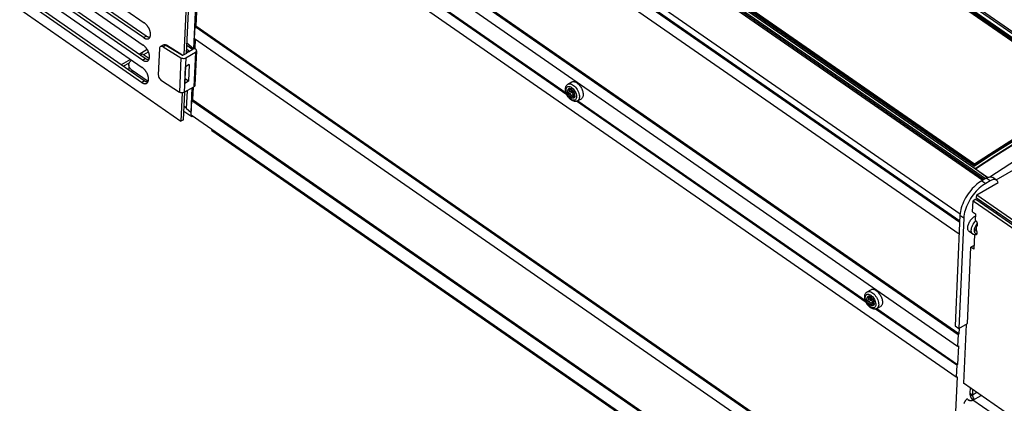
# Model space of a CAD drawing. Extents: x 0 to 594, y 0 to 420.
# Tile 33 of 58: x 489 to 530, y 106 to 122. Entities that reach past the tile are written whole.
import ezdxf

# ---------------------------------------------------------------- set-up
doc = ezdxf.new("R2010")
doc.units = 0
doc.header["$LTSCALE"] = 32.67
doc.layers.get('0').update_dxf_attribs({"linetype": 'CONTINUOUS'})
for name, color, linetype in [('DATUM_AXIS', 7, 'CONTINUOUS'), ('DRAFTS', 7, 'CONTINUOUS'), ('ROUNDS', 7, 'CONTINUOUS')]:
    doc.layers.add(name, color=color, linetype=linetype)

msp = doc.modelspace()

# ---------------------------------------------------------------- linework, layer by layer
at = {"color": 9, "linetype": 'CONTINUOUS'}
for p, q in [((503.253, 140.2), (534.347, 118.637)), ((497.715, 137.028), (528.839, 115.446)), ((496.806, 135.599), (527.893, 114.042)), ((494.017, 121.351), (494.125, 121.414)), ((494.938, 121.03), (494.829, 120.967)), ((494.874, 121.05), (494.838, 121.043)), ((494.885, 121.05), (494.874, 121.05)), ((494.938, 121.03), (494.927, 121.036)), ((495.632, 120.608), (494.938, 121.03)), ((495.815, 121.04), (496.066, 120.859)), ((495.565, 120.519), (495.502, 119.093)), ((495.772, 120.516), (495.708, 119.086)), ((495.808, 120.872), (495.932, 120.782)), ((496.167, 120.745), (496.103, 119.315)), ((493.975, 120.425), (494.084, 120.488)), ((493.934, 119.499), (494.042, 119.561)), ((511.711, 119.193), (511.667, 119.168)), ((511.789, 119.079), (511.688, 119.021)), ((511.847, 118.999), (511.747, 118.94)), ((511.768, 119.204), (511.758, 119.198)), ((511.892, 118.918), (511.861, 118.901)), ((528.798, 115.422), (528.957, 115.312)), ((527.889, 113.993), (528.047, 113.883)), ((524.125, 110.585), (524.082, 110.559)), ((524.203, 110.47), (524.103, 110.412)), ((524.262, 110.39), (524.161, 110.331)), ((524.183, 110.595), (524.173, 110.59)), ((524.307, 110.31), (524.276, 110.292))]:
    msp.add_line(p, q, dxfattribs=at)
at = {"color": 7, "linetype": 'CONTINUOUS'}
for p, q in [((528.875, 115.466), (497.751, 137.049)), ((496.756, 135.282), (527.876, 113.702)), ((496.793, 135.314), (527.878, 113.758)), ((496.735, 134.795), (527.854, 113.215)), ((512.037, 133.752), (533.55, 118.834)), ((512.187, 133.914), (534.276, 118.596)), ((496.552, 130.729), (527.809, 109.053)), ((496.589, 130.761), (527.846, 109.085)), ((506.859, 130.826), (528.948, 115.508)), ((507.062, 130.879), (528.491, 116.019)), ((496.53, 130.241), (527.787, 108.566)), ((496.575, 128.889), (527.73, 107.285)), ((496.019, 127.939), (495.691, 120.633)), ((495.8, 120.696), (496.126, 127.973)), ((496.42, 128.143), (496.094, 120.884)), ((511.583, 118.984), (499.538, 127.338)), ((499.609, 127.345), (511.55, 119.065)), ((489.768, 124.933), (494.044, 121.968)), ((494.017, 121.351), (489.741, 124.316)), ((494.125, 121.414), (489.849, 124.379)), ((489.727, 124.007), (494.003, 121.042)), ((493.975, 120.425), (489.699, 123.39)), ((494.084, 120.488), (489.808, 123.453)), ((489.685, 123.081), (493.961, 120.116)), ((488.878, 122.527), (495.568, 117.888)), ((493.934, 119.499), (489.658, 122.464)), ((494.042, 119.561), (489.766, 122.527)), ((496.189, 121.839), (527.342, 100.236)), ((494.799, 121.028), (494.719, 120.981)), ((494.829, 120.967), (495.565, 120.519)), ((494.963, 121.034), (494.954, 121.039)), ((495.648, 120.617), (494.963, 121.034)), ((496.094, 120.884), (495.819, 121.121)), ((494.173, 120.854), (493.836, 120.659)), ((494.023, 120.655), (494.217, 120.767)), ((494.679, 120.902), (494.63, 119.813)), ((495.684, 120.638), (495.632, 120.608)), ((495.684, 120.638), (495.691, 120.633)), ((495.8, 120.696), (495.691, 120.633)), ((495.772, 120.516), (496.167, 120.745)), ((496.066, 120.859), (495.8, 120.705)), ((495.804, 120.796), (495.873, 120.747)), ((496.094, 120.884), (496.132, 120.906)), ((496.175, 120.875), (496.132, 120.906)), ((496.213, 120.809), (496.149, 119.381)), ((493.478, 120.451), (493.086, 120.225)), ((493.175, 120.163), (493.431, 120.312)), ((495.726, 119.456), (495.757, 120.148)), ((495.742, 119.64), (495.765, 120.153)), ((495.911, 120.237), (495.757, 120.148)), ((495.911, 120.237), (495.88, 119.546)), ((494.766, 119.569), (495.502, 119.093)), ((495.708, 119.086), (496.103, 119.315)), ((495.88, 119.546), (495.726, 119.456)), ((495.742, 119.64), (495.734, 119.635)), ((495.88, 119.546), (495.742, 119.64)), ((511.625, 119.424), (511.78, 119.514)), ((495.621, 119.064), (495.568, 117.888)), ((495.677, 117.951), (495.728, 119.098)), ((496.022, 119.268), (495.976, 118.243)), ((511.669, 119.093), (511.661, 119.089)), ((511.768, 119.15), (511.669, 119.093)), ((511.776, 119.2), (511.753, 119.186)), ((511.767, 119.114), (511.758, 119.143)), ((511.78, 119.084), (511.767, 119.114)), ((511.885, 118.962), (511.816, 118.922)), ((511.875, 118.956), (511.873, 118.957)), ((511.899, 119.036), (511.885, 119.071)), ((511.892, 119.011), (511.894, 119.011)), ((511.895, 119.012), (511.894, 119.011)), ((511.909, 119.001), (511.899, 119.036)), ((511.915, 118.968), (511.909, 119.001)), ((511.916, 118.937), (511.915, 118.968)), ((496.052, 118.783), (527.205, 97.18)), ((523.998, 110.376), (511.976, 118.712)), ((512.026, 118.732), (512.181, 118.822)), ((512.028, 118.733), (523.964, 110.456)), ((495.693, 118.308), (496.021, 118.081)), ((495.976, 118.243), (495.993, 118.253)), ((496.021, 118.081), (496.023, 118.132)), ((496.021, 118.081), (496.062, 118.105)), ((495.677, 117.951), (495.568, 117.888)), ((496.848, 117.507), (496.851, 117.558)), ((496.848, 117.507), (528.574, 95.507)), ((527.889, 113.993), (527.683, 109.401)), ((528.047, 113.883), (527.841, 109.291)), ((528.418, 113.21), (528.27, 113.313)), ((528.571, 113.485), (528.572, 113.491)), ((528.571, 113.48), (528.571, 113.485)), ((528.573, 113.479), (528.571, 113.48)), ((528.574, 113.478), (528.573, 113.479)), ((524.039, 110.815), (524.195, 110.905)), ((524.084, 110.484), (524.075, 110.48)), ((524.183, 110.542), (524.083, 110.484)), ((524.191, 110.591), (524.167, 110.578)), ((524.182, 110.505), (524.173, 110.534)), ((524.194, 110.475), (524.182, 110.505)), ((524.3, 110.353), (524.231, 110.313)), ((524.289, 110.347), (524.287, 110.348)), ((524.314, 110.427), (524.3, 110.462)), ((524.306, 110.402), (524.308, 110.402)), ((524.309, 110.403), (524.308, 110.402)), ((524.324, 110.393), (524.314, 110.427)), ((524.329, 110.359), (524.324, 110.393)), ((524.33, 110.328), (524.329, 110.359)), ((527.752, 107.772), (524.39, 110.103)), ((524.44, 110.123), (524.596, 110.213)), ((524.443, 110.124), (527.788, 107.804)), ((527.683, 109.401), (527.841, 109.291)), ((527.846, 109.085), (527.809, 109.053)), ((527.855, 109.299), (527.846, 109.085)), ((527.809, 109.053), (527.787, 108.566)), ((527.787, 108.566), (527.823, 108.576)), ((527.823, 108.576), (527.788, 107.804)), ((527.752, 107.772), (527.73, 107.285)), ((527.788, 107.804), (527.752, 107.772)), ((527.766, 107.295), (527.494, 101.229)), ((527.73, 107.285), (527.766, 107.295))]:
    msp.add_line(p, q, dxfattribs=at)
for points in [[(494.231, 121.313), (494.233, 121.314), (494.24, 121.319), (494.246, 121.324), (494.253, 121.329), (494.259, 121.335), (494.264, 121.342), (494.27, 121.349), (494.275, 121.356), (494.28, 121.364), (494.284, 121.372), (494.288, 121.38), (494.292, 121.389), (494.295, 121.399), (494.298, 121.408), (494.3, 121.419), (494.302, 121.429), (494.304, 121.44), (494.305, 121.451), (494.306, 121.462), (494.307, 121.474), (494.307, 121.486), (494.307, 121.498), (494.306, 121.511), (494.305, 121.523), (494.303, 121.536), (494.302, 121.549), (494.299, 121.562), (494.297, 121.576), (494.294, 121.589), (494.29, 121.603), (494.287, 121.616), (494.282, 121.63), (494.278, 121.644), (494.273, 121.657), (494.268, 121.671), (494.262, 121.685), (494.257, 121.698), (494.25, 121.712), (494.244, 121.726), (494.237, 121.739), (494.23, 121.752), (494.223, 121.766), (494.215, 121.779), (494.207, 121.792), (494.199, 121.804), (494.191, 121.817), (494.182, 121.829), (494.173, 121.841), (494.164, 121.853), (494.155, 121.864), (494.145, 121.876), (494.136, 121.887), (494.126, 121.897), (494.116, 121.907), (494.106, 121.917), (494.096, 121.927), (494.086, 121.936), (494.076, 121.945), (494.065, 121.953), (494.055, 121.961), (494.044, 121.968)], [(494.017, 121.351), (494.027, 121.344), (494.038, 121.337), (494.048, 121.331), (494.059, 121.325), (494.069, 121.32), (494.079, 121.316), (494.089, 121.311), (494.1, 121.308), (494.11, 121.305), (494.12, 121.302), (494.13, 121.3), (494.139, 121.298), (494.149, 121.297), (494.158, 121.296), (494.167, 121.296), (494.176, 121.297), (494.185, 121.298), (494.194, 121.299), (494.202, 121.301), (494.21, 121.304), (494.218, 121.307), (494.225, 121.31), (494.231, 121.313)], [(494.277, 121.359), (494.276, 121.359), (494.267, 121.359), (494.257, 121.36), (494.248, 121.361), (494.238, 121.363), (494.228, 121.365), (494.218, 121.367), (494.208, 121.371), (494.198, 121.374), (494.188, 121.379), (494.177, 121.383), (494.167, 121.388), (494.157, 121.394), (494.146, 121.4), (494.136, 121.407), (494.125, 121.414)], [(494.19, 120.387), (494.191, 120.388), (494.198, 120.393), (494.205, 120.398), (494.211, 120.403), (494.217, 120.409), (494.223, 120.416), (494.228, 120.422), (494.233, 120.43), (494.238, 120.438), (494.242, 120.446), (494.246, 120.454), (494.25, 120.463), (494.253, 120.473), (494.256, 120.482), (494.259, 120.493), (494.261, 120.503), (494.262, 120.514), (494.264, 120.525), (494.265, 120.536), (494.265, 120.548), (494.265, 120.56), (494.265, 120.572), (494.264, 120.585), (494.263, 120.597), (494.262, 120.61), (494.26, 120.623), (494.258, 120.636), (494.255, 120.65), (494.252, 120.663), (494.249, 120.676), (494.245, 120.69), (494.241, 120.704), (494.236, 120.717), (494.232, 120.731), (494.226, 120.745), (494.221, 120.759), (494.215, 120.772), (494.209, 120.786), (494.202, 120.8), (494.196, 120.813), (494.189, 120.826), (494.181, 120.84), (494.174, 120.853), (494.166, 120.866), (494.157, 120.878), (494.149, 120.891), (494.14, 120.903), (494.132, 120.915), (494.123, 120.927), (494.113, 120.938), (494.104, 120.95), (494.094, 120.96), (494.085, 120.971), (494.075, 120.981), (494.065, 120.991), (494.055, 121.001), (494.044, 121.01), (494.034, 121.018), (494.024, 121.027), (494.013, 121.035), (494.003, 121.042)], [(494.719, 120.981), (494.714, 120.978), (494.696, 120.96), (494.684, 120.934), (494.679, 120.902)], [(494.829, 120.967), (494.797, 120.983), (494.766, 120.99), (494.738, 120.988), (494.719, 120.981)], [(494.88, 121.054), (494.86, 121.05), (494.834, 121.043), (494.811, 121.034), (494.799, 121.027)], [(494.902, 121.055), (494.888, 121.055), (494.88, 121.054)], [(494.929, 121.05), (494.927, 121.051), (494.915, 121.054), (494.902, 121.055)], [(494.954, 121.039), (494.938, 121.046), (494.929, 121.05)], [(495.565, 120.519), (495.596, 120.505), (495.631, 120.495), (495.669, 120.492), (495.706, 120.494), (495.741, 120.502), (495.772, 120.516)], [(496.167, 120.745), (496.191, 120.763), (496.207, 120.784), (496.213, 120.809)], [(496.213, 120.809), (496.21, 120.832), (496.197, 120.855), (496.175, 120.875)], [(494.148, 119.461), (494.15, 119.462), (494.157, 119.467), (494.163, 119.472), (494.17, 119.477), (494.176, 119.483), (494.181, 119.489), (494.187, 119.496), (494.192, 119.504), (494.197, 119.511), (494.201, 119.52), (494.205, 119.528), (494.209, 119.537), (494.212, 119.547), (494.215, 119.556), (494.217, 119.566), (494.219, 119.577), (494.221, 119.588), (494.222, 119.599), (494.223, 119.61), (494.224, 119.622), (494.224, 119.634), (494.224, 119.646), (494.223, 119.658), (494.222, 119.671), (494.22, 119.684), (494.218, 119.697), (494.216, 119.71), (494.214, 119.723), (494.211, 119.737), (494.207, 119.75), (494.204, 119.764), (494.199, 119.778), (494.195, 119.791), (494.19, 119.805), (494.185, 119.819), (494.179, 119.833), (494.174, 119.846), (494.167, 119.86), (494.161, 119.874), (494.154, 119.887), (494.147, 119.9), (494.14, 119.914), (494.132, 119.927), (494.124, 119.939), (494.116, 119.952), (494.108, 119.965), (494.099, 119.977), (494.09, 119.989), (494.081, 120.001), (494.072, 120.012), (494.062, 120.023), (494.053, 120.034), (494.043, 120.045), (494.033, 120.055), (494.023, 120.065), (494.013, 120.075), (494.003, 120.084), (493.993, 120.092), (493.982, 120.101), (493.972, 120.109), (493.961, 120.116)], [(493.975, 120.425), (493.986, 120.418), (493.996, 120.411), (494.007, 120.405), (494.017, 120.399), (494.027, 120.394), (494.038, 120.39), (494.048, 120.385), (494.058, 120.382), (494.068, 120.379), (494.078, 120.376), (494.088, 120.374), (494.098, 120.372), (494.107, 120.371), (494.117, 120.37), (494.126, 120.37), (494.135, 120.371), (494.144, 120.372), (494.152, 120.373), (494.16, 120.375), (494.168, 120.378), (494.176, 120.381), (494.184, 120.384), (494.19, 120.387)], [(494.235, 120.433), (494.234, 120.433), (494.225, 120.433), (494.216, 120.434), (494.206, 120.435), (494.196, 120.437), (494.187, 120.439), (494.177, 120.441), (494.167, 120.445), (494.156, 120.448), (494.146, 120.452), (494.136, 120.457), (494.125, 120.462), (494.115, 120.468), (494.105, 120.474), (494.094, 120.481), (494.084, 120.488)], [(494.63, 119.813), (494.632, 119.776), (494.641, 119.737), (494.657, 119.698), (494.678, 119.659), (494.705, 119.624), (494.735, 119.593), (494.766, 119.569)], [(493.934, 119.499), (493.944, 119.492), (493.955, 119.485), (493.965, 119.479), (493.975, 119.473), (493.986, 119.468), (493.996, 119.463), (494.006, 119.459), (494.017, 119.456), (494.027, 119.452), (494.037, 119.45), (494.046, 119.448), (494.056, 119.446), (494.066, 119.445), (494.075, 119.444), (494.084, 119.444), (494.093, 119.445), (494.102, 119.446), (494.111, 119.447), (494.119, 119.449), (494.127, 119.452), (494.135, 119.455), (494.142, 119.458), (494.148, 119.461)], [(494.194, 119.507), (494.193, 119.507), (494.184, 119.507), (494.174, 119.508), (494.165, 119.509), (494.155, 119.51), (494.145, 119.513), (494.135, 119.515), (494.125, 119.518), (494.115, 119.522), (494.105, 119.526), (494.094, 119.531), (494.084, 119.536), (494.074, 119.542), (494.063, 119.548), (494.053, 119.554), (494.042, 119.561)], [(496.149, 119.381), (496.142, 119.355), (496.127, 119.333), (496.103, 119.315)], [(511.523, 119.232), (511.526, 119.266), (511.533, 119.297), (511.542, 119.326), (511.555, 119.352), (511.569, 119.374), (511.586, 119.394), (511.604, 119.41), (511.625, 119.424)], [(511.78, 119.514), (511.801, 119.524), (511.823, 119.529), (511.847, 119.531), (511.872, 119.529), (511.898, 119.524), (511.925, 119.515), (511.953, 119.502), (511.981, 119.486), (512.009, 119.467), (512.036, 119.444), (512.063, 119.419), (512.09, 119.391), (512.115, 119.361), (512.139, 119.329), (512.161, 119.295), (512.181, 119.26), (512.199, 119.224), (512.215, 119.187), (512.229, 119.151), (512.24, 119.114), (512.248, 119.078), (512.254, 119.043), (512.257, 119.009), (512.257, 118.977)], [(495.708, 119.086), (495.677, 119.073), (495.642, 119.065), (495.605, 119.063), (495.567, 119.068), (495.532, 119.078), (495.502, 119.093)], [(495.799, 119.139), (495.808, 119.117), (495.82, 119.094), (495.83, 119.08)], [(512.026, 118.732), (512.003, 118.721), (511.978, 118.713), (511.951, 118.708), (511.923, 118.707), (511.893, 118.71), (511.862, 118.717), (511.83, 118.729), (511.798, 118.745), (511.766, 118.765), (511.736, 118.788), (511.707, 118.814), (511.68, 118.842), (511.654, 118.873), (511.63, 118.905), (511.608, 118.939), (511.588, 118.974), (511.571, 119.01), (511.556, 119.047), (511.543, 119.085), (511.534, 119.122), (511.527, 119.16), (511.523, 119.196), (511.523, 119.232)], [(511.771, 119.212), (511.745, 119.228), (511.719, 119.238), (511.695, 119.242), (511.672, 119.24), (511.653, 119.232), (511.636, 119.218), (511.624, 119.199), (511.616, 119.175), (511.612, 119.147)], [(511.916, 118.937), (511.914, 118.922), (511.912, 118.908), (511.908, 118.896), (511.903, 118.884), (511.897, 118.874), (511.89, 118.865), (511.882, 118.857), (511.873, 118.851), (511.863, 118.847), (511.853, 118.844), (511.841, 118.843), (511.829, 118.843), (511.817, 118.845), (511.804, 118.848), (511.79, 118.853), (511.777, 118.86), (511.763, 118.868), (511.749, 118.877), (511.736, 118.888), (511.723, 118.9), (511.71, 118.913), (511.697, 118.927), (511.685, 118.943), (511.674, 118.959), (511.663, 118.975), (511.654, 118.992), (511.645, 119.01), (511.637, 119.028), (511.63, 119.046), (511.624, 119.063), (511.619, 119.081), (511.616, 119.099), (511.613, 119.115), (511.612, 119.132), (511.612, 119.147)], [(511.661, 119.089), (511.658, 119.087), (511.654, 119.083), (511.65, 119.077), (511.648, 119.071)], [(511.688, 119.021), (511.678, 119.023), (511.668, 119.029), (511.66, 119.036), (511.654, 119.044), (511.65, 119.053), (511.648, 119.062), (511.648, 119.071)], [(511.654, 119.193), (511.654, 119.199), (511.657, 119.205), (511.66, 119.207)], [(511.667, 119.168), (511.661, 119.176), (511.656, 119.185), (511.654, 119.193)], [(511.66, 119.207), (511.662, 119.208), (511.669, 119.21), (511.677, 119.209), (511.686, 119.206), (511.696, 119.201)], [(511.667, 119.168), (511.675, 119.159), (511.681, 119.15), (511.685, 119.141), (511.687, 119.132), (511.688, 119.123)], [(511.669, 119.093), (511.674, 119.097), (511.681, 119.104), (511.686, 119.113), (511.688, 119.123)], [(511.688, 119.021), (511.698, 119.019), (511.707, 119.015), (511.716, 119.01), (511.725, 119.003), (511.732, 118.994), (511.739, 118.983), (511.744, 118.97), (511.747, 118.956)], [(511.753, 119.186), (511.752, 119.186), (511.747, 119.185), (511.741, 119.184), (511.733, 119.185), (511.725, 119.187), (511.716, 119.191), (511.706, 119.195), (511.696, 119.201)], [(511.789, 118.892), (511.787, 118.891), (511.78, 118.89), (511.772, 118.891), (511.764, 118.894), (511.758, 118.901), (511.752, 118.909), (511.748, 118.919), (511.746, 118.929), (511.747, 118.956)], [(511.758, 119.198), (511.758, 119.193), (511.756, 119.189), (511.753, 119.186)], [(511.755, 119.13), (511.757, 119.14), (511.76, 119.146)], [(511.755, 119.132), (511.756, 119.124), (511.758, 119.115)], [(511.758, 119.198), (511.759, 119.203), (511.76, 119.205)], [(511.789, 119.079), (511.782, 119.083), (511.775, 119.089), (511.768, 119.097), (511.762, 119.105), (511.758, 119.115)], [(511.76, 119.205), (511.761, 119.205), (511.766, 119.205), (511.772, 119.203), (511.779, 119.199), (511.786, 119.193), (511.793, 119.186), (511.8, 119.178), (511.806, 119.17), (511.811, 119.162)], [(511.768, 119.151), (511.771, 119.153), (511.777, 119.159), (511.78, 119.167), (511.781, 119.177)], [(511.823, 119.166), (511.798, 119.191), (511.771, 119.212)], [(511.781, 119.177), (511.781, 119.189), (511.779, 119.198)], [(511.847, 118.999), (511.844, 119.013), (511.838, 119.027), (511.831, 119.042), (511.821, 119.054), (511.811, 119.065), (511.8, 119.074), (511.789, 119.079)], [(511.799, 118.903), (511.794, 118.896), (511.789, 118.892)], [(511.799, 118.903), (511.805, 118.912), (511.812, 118.919), (511.816, 118.922)], [(511.87, 119.081), (511.864, 119.086), (511.858, 119.092), (511.852, 119.1), (511.846, 119.107), (511.839, 119.116), (511.833, 119.125), (511.827, 119.134), (511.821, 119.144), (511.816, 119.153), (511.811, 119.162)], [(511.816, 118.922), (511.819, 118.923), (511.826, 118.925), (511.834, 118.925), (511.841, 118.923), (511.848, 118.918), (511.855, 118.91), (511.866, 118.893)], [(511.885, 119.071), (511.867, 119.105), (511.846, 119.137), (511.823, 119.166)], [(511.873, 118.957), (511.866, 118.963), (511.859, 118.971), (511.854, 118.98), (511.85, 118.989), (511.847, 118.999)], [(511.882, 118.96), (511.867, 118.97), (511.851, 118.985)], [(511.883, 118.886), (511.882, 118.885), (511.877, 118.885), (511.871, 118.888), (511.866, 118.893)], [(511.87, 119.081), (511.875, 119.075), (511.88, 119.068), (511.885, 119.059), (511.889, 119.05), (511.893, 119.04), (511.896, 119.032), (511.897, 119.024)], [(511.892, 118.902), (511.889, 118.894), (511.886, 118.889), (511.883, 118.886)], [(511.884, 118.987), (511.885, 118.995), (511.886, 119.001), (511.888, 119.006), (511.891, 119.01), (511.892, 119.011)], [(511.89, 118.933), (511.888, 118.945), (511.886, 118.957), (511.885, 118.967), (511.884, 118.977), (511.884, 118.987)], [(511.89, 118.933), (511.892, 118.922), (511.893, 118.912), (511.892, 118.902)], [(511.897, 119.024), (511.897, 119.017), (511.896, 119.013), (511.895, 119.012)], [(512.257, 118.977), (512.254, 118.946), (512.248, 118.918), (512.24, 118.893), (512.229, 118.87), (512.215, 118.851), (512.199, 118.835), (512.181, 118.822)], [(533.358, 118.84), (532.667, 118.495), (531.973, 118.13), (531.278, 117.746), (530.581, 117.342), (529.885, 116.92), (529.188, 116.478), (528.491, 116.019)], [(528.798, 115.422), (528.73, 115.379), (528.662, 115.332), (528.594, 115.279), (528.528, 115.221), (528.463, 115.159), (528.4, 115.092), (528.339, 115.022), (528.28, 114.949), (528.225, 114.873), (528.172, 114.795), (528.124, 114.715), (528.079, 114.633), (528.038, 114.551), (528.002, 114.468), (527.971, 114.385), (527.944, 114.303), (527.922, 114.223), (527.906, 114.144), (527.895, 114.067), (527.889, 113.993)], [(528.957, 115.312), (528.889, 115.269), (528.82, 115.222), (528.753, 115.169), (528.687, 115.111), (528.621, 115.049), (528.558, 114.982), (528.497, 114.912), (528.439, 114.839), (528.383, 114.763), (528.331, 114.685), (528.282, 114.605), (528.237, 114.523), (528.197, 114.441), (528.161, 114.358), (528.129, 114.275), (528.103, 114.193), (528.081, 114.113), (528.065, 114.034), (528.053, 113.957), (528.047, 113.883)], [(528.209, 113.474), (528.212, 113.506), (528.217, 113.54), (528.226, 113.574), (528.238, 113.609), (528.252, 113.645), (528.268, 113.68), (528.287, 113.716), (528.309, 113.75), (528.332, 113.783), (528.357, 113.815), (528.383, 113.845), (528.41, 113.873), (528.439, 113.898), (528.468, 113.921), (528.497, 113.941), (528.524, 113.957)], [(528.27, 113.313), (528.253, 113.328), (528.238, 113.345), (528.227, 113.366), (528.218, 113.389), (528.212, 113.415), (528.209, 113.444), (528.209, 113.474)], [(528.554, 113.179), (528.549, 113.178), (528.519, 113.177), (528.491, 113.18), (528.465, 113.187), (528.441, 113.197), (528.418, 113.21)], [(528.57, 113.4), (528.568, 113.393), (528.567, 113.385), (528.566, 113.377), (528.566, 113.369)], [(523.938, 110.623), (523.941, 110.657), (523.947, 110.689), (523.957, 110.717), (523.969, 110.743), (523.984, 110.765), (524, 110.785), (524.019, 110.801), (524.039, 110.815)], [(524.195, 110.905), (524.215, 110.915), (524.237, 110.92), (524.261, 110.922), (524.286, 110.921), (524.313, 110.915), (524.34, 110.906), (524.367, 110.893), (524.395, 110.877), (524.423, 110.858), (524.451, 110.835), (524.478, 110.81), (524.504, 110.782), (524.529, 110.752), (524.553, 110.72), (524.575, 110.686), (524.595, 110.651), (524.614, 110.615), (524.63, 110.578), (524.643, 110.542), (524.654, 110.505), (524.663, 110.469), (524.668, 110.434), (524.671, 110.4), (524.671, 110.368)], [(524.44, 110.123), (524.417, 110.112), (524.393, 110.104), (524.366, 110.099), (524.337, 110.098), (524.308, 110.101), (524.276, 110.109), (524.244, 110.12), (524.212, 110.136), (524.181, 110.156), (524.15, 110.179), (524.121, 110.205), (524.094, 110.233), (524.068, 110.264), (524.044, 110.296), (524.022, 110.33), (524.003, 110.365), (523.985, 110.401), (523.97, 110.438), (523.958, 110.476), (523.948, 110.513), (523.941, 110.551), (523.938, 110.587), (523.938, 110.623)], [(524.186, 110.603), (524.159, 110.619), (524.134, 110.629), (524.109, 110.633), (524.087, 110.631), (524.067, 110.623), (524.051, 110.61), (524.038, 110.591), (524.03, 110.567), (524.027, 110.539)], [(524.33, 110.328), (524.329, 110.313), (524.326, 110.3), (524.323, 110.287), (524.318, 110.275), (524.312, 110.265), (524.305, 110.256), (524.297, 110.248), (524.288, 110.242), (524.278, 110.238), (524.267, 110.235), (524.256, 110.234), (524.244, 110.234), (524.231, 110.236), (524.218, 110.239), (524.205, 110.244), (524.191, 110.251), (524.178, 110.259), (524.164, 110.269), (524.15, 110.279), (524.137, 110.291), (524.124, 110.304), (524.112, 110.319), (524.1, 110.334), (524.088, 110.35), (524.078, 110.366), (524.068, 110.383), (524.059, 110.401), (524.051, 110.419), (524.044, 110.437), (524.038, 110.455), (524.034, 110.472), (524.03, 110.49), (524.028, 110.507), (524.027, 110.523), (524.027, 110.539)], [(524.103, 110.412), (524.092, 110.415), (524.083, 110.42), (524.075, 110.427), (524.069, 110.435), (524.064, 110.444), (524.062, 110.453), (524.063, 110.462)], [(524.075, 110.48), (524.073, 110.479), (524.068, 110.474), (524.065, 110.469), (524.063, 110.462)], [(524.068, 110.584), (524.069, 110.591), (524.071, 110.596), (524.075, 110.598)], [(524.082, 110.559), (524.075, 110.568), (524.07, 110.576), (524.068, 110.584)], [(524.075, 110.598), (524.076, 110.599), (524.083, 110.601), (524.092, 110.6), (524.101, 110.597), (524.111, 110.592)], [(524.082, 110.559), (524.09, 110.55), (524.095, 110.541), (524.099, 110.532), (524.101, 110.524), (524.102, 110.514)], [(524.084, 110.484), (524.089, 110.488), (524.096, 110.496), (524.1, 110.504), (524.102, 110.514)], [(524.103, 110.412), (524.112, 110.41), (524.122, 110.406), (524.131, 110.401), (524.139, 110.394), (524.147, 110.385), (524.153, 110.374), (524.158, 110.361), (524.161, 110.347)], [(524.167, 110.578), (524.166, 110.577), (524.161, 110.576), (524.155, 110.575), (524.148, 110.576), (524.14, 110.579), (524.131, 110.582), (524.121, 110.587), (524.111, 110.592)], [(524.204, 110.284), (524.202, 110.283), (524.194, 110.281), (524.186, 110.282), (524.179, 110.286), (524.172, 110.292), (524.167, 110.3), (524.163, 110.31), (524.161, 110.32), (524.161, 110.347)], [(524.173, 110.59), (524.172, 110.584), (524.17, 110.58), (524.167, 110.578)], [(524.169, 110.521), (524.171, 110.531), (524.174, 110.537)], [(524.17, 110.524), (524.17, 110.515), (524.173, 110.506)], [(524.173, 110.59), (524.173, 110.594), (524.175, 110.596)], [(524.203, 110.47), (524.196, 110.474), (524.189, 110.48), (524.182, 110.488), (524.177, 110.497), (524.173, 110.506)], [(524.175, 110.596), (524.176, 110.596), (524.18, 110.596), (524.186, 110.594), (524.193, 110.59), (524.2, 110.584), (524.208, 110.577), (524.215, 110.569), (524.221, 110.561), (524.226, 110.553)], [(524.183, 110.542), (524.186, 110.544), (524.191, 110.55), (524.194, 110.558), (524.196, 110.569)], [(524.237, 110.557), (524.212, 110.583), (524.186, 110.603)], [(524.196, 110.569), (524.195, 110.58), (524.193, 110.59)], [(524.262, 110.39), (524.258, 110.404), (524.253, 110.419), (524.245, 110.433), (524.236, 110.446), (524.225, 110.456), (524.214, 110.465), (524.203, 110.47)], [(524.214, 110.295), (524.208, 110.287), (524.204, 110.284)], [(524.214, 110.295), (524.22, 110.303), (524.226, 110.31), (524.231, 110.313)], [(524.284, 110.472), (524.279, 110.477), (524.273, 110.484), (524.266, 110.491), (524.26, 110.499), (524.254, 110.507), (524.247, 110.516), (524.241, 110.525), (524.235, 110.535), (524.23, 110.544), (524.226, 110.553)], [(524.231, 110.313), (524.233, 110.314), (524.241, 110.317), (524.248, 110.316), (524.256, 110.314), (524.263, 110.309), (524.27, 110.302), (524.281, 110.284)], [(524.3, 110.462), (524.282, 110.496), (524.261, 110.528), (524.237, 110.557)], [(524.287, 110.348), (524.28, 110.354), (524.274, 110.362), (524.268, 110.371), (524.264, 110.38), (524.262, 110.39)], [(524.297, 110.351), (524.282, 110.362), (524.266, 110.376)], [(524.284, 110.472), (524.289, 110.467), (524.295, 110.459), (524.3, 110.45), (524.304, 110.441), (524.307, 110.432), (524.31, 110.423), (524.312, 110.415)], [(524.299, 110.378), (524.299, 110.386), (524.301, 110.392), (524.302, 110.397), (524.305, 110.401), (524.306, 110.402)], [(524.305, 110.325), (524.302, 110.337), (524.3, 110.348), (524.299, 110.358), (524.299, 110.368), (524.299, 110.378)], [(524.305, 110.325), (524.307, 110.314), (524.307, 110.303), (524.306, 110.293)], [(524.312, 110.415), (524.312, 110.409), (524.311, 110.404), (524.309, 110.403)], [(524.671, 110.368), (524.668, 110.338), (524.663, 110.31), (524.654, 110.284), (524.643, 110.262), (524.63, 110.242), (524.614, 110.226), (524.596, 110.213)], [(524.297, 110.277), (524.296, 110.277), (524.291, 110.276), (524.286, 110.279), (524.281, 110.284)], [(524.306, 110.293), (524.304, 110.285), (524.3, 110.28), (524.297, 110.277)]]:
    msp.add_lwpolyline(points, dxfattribs=at)
at = {"color": 9, "linetype": 'CONTINUOUS'}
for points in [[(494.838, 121.043), (494.806, 121.031), (494.799, 121.027)], [(494.874, 121.05), (494.879, 121.054), (494.88, 121.054)], [(494.905, 121.046), (494.896, 121.049), (494.885, 121.05)], [(494.905, 121.046), (494.919, 121.051), (494.929, 121.05)], [(494.927, 121.036), (494.916, 121.042), (494.905, 121.046)], [(494.938, 121.03), (494.951, 121.035), (494.962, 121.034), (494.963, 121.034)], [(511.547, 119.193), (511.551, 119.229), (511.561, 119.261), (511.575, 119.287), (511.594, 119.307), (511.618, 119.321), (511.645, 119.327), (511.675, 119.327), (511.708, 119.32), (511.741, 119.306), (511.775, 119.285), (511.809, 119.258)], [(511.625, 119.424), (511.633, 119.428), (511.664, 119.438), (511.699, 119.441), (511.737, 119.435), (511.777, 119.421), (511.819, 119.4), (511.86, 119.371), (511.9, 119.336), (511.939, 119.295), (511.975, 119.25), (512.008, 119.2), (512.037, 119.148), (512.061, 119.094), (512.08, 119.039), (512.093, 118.986), (512.1, 118.935), (512.101, 118.887)], [(495.813, 119.147), (495.819, 119.117), (495.831, 119.088)], [(511.981, 118.892), (511.977, 118.855), (511.967, 118.824), (511.953, 118.798), (511.933, 118.778), (511.91, 118.764), (511.883, 118.757), (511.853, 118.757), (511.82, 118.765), (511.787, 118.779), (511.753, 118.799), (511.719, 118.826), (511.686, 118.858), (511.655, 118.894), (511.627, 118.934), (511.603, 118.977), (511.582, 119.021), (511.565, 119.066), (511.554, 119.11), (511.548, 119.153), (511.547, 119.193)], [(511.809, 119.258), (511.842, 119.227), (511.872, 119.19), (511.901, 119.15), (511.925, 119.107), (511.946, 119.063), (511.962, 119.019), (511.974, 118.974)], [(511.974, 118.974), (511.98, 118.932), (511.981, 118.892)], [(512.101, 118.887), (512.096, 118.843), (512.085, 118.804), (512.068, 118.772), (512.046, 118.746), (512.026, 118.732)], [(523.961, 110.584), (523.965, 110.62), (523.975, 110.652), (523.99, 110.678), (524.009, 110.698), (524.032, 110.712), (524.06, 110.719), (524.09, 110.718), (524.122, 110.711), (524.156, 110.697), (524.19, 110.676), (524.224, 110.65)], [(524.039, 110.815), (524.047, 110.819), (524.079, 110.83), (524.114, 110.832), (524.152, 110.826), (524.192, 110.813), (524.233, 110.791), (524.274, 110.763), (524.315, 110.727), (524.354, 110.686), (524.39, 110.641), (524.423, 110.591), (524.451, 110.539), (524.476, 110.485), (524.494, 110.431), (524.508, 110.377), (524.515, 110.326), (524.516, 110.278)], [(524.396, 110.283), (524.391, 110.247), (524.382, 110.215), (524.367, 110.189), (524.348, 110.169), (524.324, 110.155), (524.297, 110.148), (524.267, 110.148), (524.235, 110.156), (524.201, 110.17), (524.167, 110.191), (524.133, 110.217), (524.101, 110.249), (524.07, 110.285), (524.042, 110.325), (524.017, 110.368), (523.996, 110.412), (523.98, 110.457), (523.968, 110.501), (523.962, 110.544), (523.961, 110.584)], [(524.224, 110.65), (524.256, 110.618), (524.287, 110.581), (524.315, 110.541), (524.34, 110.499), (524.361, 110.454), (524.377, 110.41), (524.388, 110.366)], [(524.388, 110.366), (524.395, 110.323), (524.396, 110.283)], [(524.516, 110.278), (524.511, 110.234), (524.499, 110.195), (524.482, 110.163), (524.46, 110.137), (524.44, 110.123)]]:
    msp.add_lwpolyline(points, dxfattribs=at)
at = {"layer": 'DATUM_AXIS', "color": 7, "linetype": 'CONTINUOUS'}
for p, q in [((493.881, 120.628), (493.979, 120.685)), ((493.979, 120.685), (494.258, 120.492)), ((493.408, 120.228), (493.4, 120.035)), ((493.401, 120.006), (493.4, 120.035)), ((494.208, 119.537), (493.546, 119.996)), ((495.801, 118.432), (495.701, 118.501)), ((529.386, 115.455), (533.936, 118.092)), ((528.583, 114.832), (529.47, 115.346)), ((528.578, 114.716), (528.583, 114.832)), ((528.583, 114.832), (533.188, 111.639)), ((528.411, 114.131), (528.431, 114.594)), ((528.54, 114.657), (528.431, 114.594)), ((528.431, 114.594), (533.036, 111.401)), ((528.54, 114.657), (533.145, 111.463)), ((528.578, 114.716), (533.183, 111.523)), ((528.411, 114.131), (528.528, 114.049)), ((528.528, 114.049), (528.516, 113.78)), ((528.547, 113.758), (528.516, 113.78)), ((528.602, 113.645), (528.598, 113.554)), ((528.489, 113.181), (528.462, 112.583)), ((528.581, 113.524), (528.567, 113.494)), ((528.569, 113.359), (528.58, 113.351)), ((528.574, 113.478), (528.575, 113.477)), ((528.575, 113.477), (528.577, 113.476)), ((528.598, 113.554), (528.581, 113.524)), ((528.587, 113.313), (528.583, 113.222)), ((528.203, 109.5), (528.345, 112.665)), ((528.453, 112.727), (528.345, 112.665)), ((528.462, 112.583), (528.345, 112.665)), ((528.468, 112.717), (528.453, 112.727)), ((527.841, 109.291), (528.203, 109.5)), ((528.145, 109.467), (528.036, 107.031)), ((535.004, 102.198), (528.036, 107.031)), ((528.309, 106.841), (528.299, 106.619)), ((528.412, 106.769), (528.402, 106.548)), ((528.217, 106.359), (528.286, 106.311))]:
    msp.add_line(p, q, dxfattribs=at)
at = {"layer": 'DATUM_AXIS', "color": 9, "linetype": 'CONTINUOUS'}
for p, q in [((493.542, 119.908), (493.546, 119.996)), ((529.42, 114.133), (529.392, 114.066)), ((528.502, 113.478), (528.492, 113.449)), ((528.299, 106.619), (528.402, 106.548)), ((528.402, 106.548), (528.582, 106.652)), ((528.305, 106.543), (528.406, 106.509)), ((528.451, 106.409), (528.396, 106.343)), ((528.428, 106.318), (528.774, 106.519)), ((529.221, 105.768), (528.428, 106.318))]:
    msp.add_line(p, q, dxfattribs=at)
at = {"layer": 'DATUM_AXIS', "color": 7, "linetype": 'CONTINUOUS'}
for points in [[(493.408, 120.228), (493.412, 120.257), (493.42, 120.288), (493.433, 120.317), (493.451, 120.346), (493.473, 120.373), (493.499, 120.399), (493.525, 120.419)], [(493.546, 119.996), (493.514, 120.02), (493.486, 120.046), (493.462, 120.074), (493.442, 120.103), (493.426, 120.133), (493.416, 120.164), (493.41, 120.195), (493.408, 120.228)], [(529.405, 115.441), (529.395, 115.448), (529.373, 115.459), (529.348, 115.466), (529.322, 115.469), (529.294, 115.469), (529.264, 115.466), (529.234, 115.459), (529.202, 115.448), (529.17, 115.434), (529.138, 115.416)], [(529.47, 115.346), (529.461, 115.373), (529.448, 115.396), (529.433, 115.417), (529.415, 115.434), (529.405, 115.441)], [(529.391, 114.067), (529.401, 114.092), (529.419, 114.133)], [(528.547, 113.758), (528.555, 113.752), (528.563, 113.744), (528.571, 113.736), (528.578, 113.726), (528.584, 113.715), (528.59, 113.704), (528.594, 113.692), (528.598, 113.68), (528.601, 113.668), (528.602, 113.656), (528.602, 113.645)], [(528.567, 113.494), (528.556, 113.463), (528.549, 113.434), (528.546, 113.406)], [(528.587, 113.313), (528.578, 113.318), (528.57, 113.325), (528.563, 113.333), (528.558, 113.343), (528.553, 113.353), (528.549, 113.365), (528.547, 113.378), (528.546, 113.391), (528.546, 113.406)], [(528.583, 113.222), (528.582, 113.211), (528.58, 113.202), (528.576, 113.194), (528.572, 113.188), (528.566, 113.183), (528.56, 113.18), (528.554, 113.179)], [(528.573, 113.352), (528.572, 113.353), (528.569, 113.357), (528.567, 113.362), (528.566, 113.369)], [(528.57, 113.4), (528.572, 113.407), (528.574, 113.414)], [(528.572, 113.491), (528.573, 113.498), (528.576, 113.505), (528.58, 113.512), (528.584, 113.52), (528.588, 113.527)], [(528.58, 113.351), (528.576, 113.351), (528.573, 113.352)], [(528.574, 113.414), (528.574, 113.419), (528.574, 113.423), (528.574, 113.427), (528.574, 113.431), (528.574, 113.436), (528.574, 113.441), (528.575, 113.446)], [(528.575, 113.446), (528.575, 113.456), (528.576, 113.466), (528.577, 113.476)], [(528.587, 113.313), (528.584, 113.327), (528.582, 113.34), (528.58, 113.351)], [(528.588, 113.527), (528.591, 113.536), (528.594, 113.545), (528.598, 113.554)], [(528.299, 106.619), (528.299, 106.611), (528.299, 106.603), (528.299, 106.595), (528.299, 106.587), (528.3, 106.578), (528.301, 106.569), (528.302, 106.561), (528.304, 106.552), (528.305, 106.543)], [(528.146, 106.344), (528.14, 106.336), (528.133, 106.328), (528.127, 106.32), (528.121, 106.312), (528.115, 106.304), (528.109, 106.296), (528.103, 106.287), (528.098, 106.279), (528.093, 106.27), (528.088, 106.262), (528.083, 106.253), (528.078, 106.244), (528.073, 106.235), (528.069, 106.226), (528.065, 106.218), (528.061, 106.209), (528.057, 106.2), (528.053, 106.191)], [(528.217, 106.359), (528.216, 106.36), (528.214, 106.361), (528.212, 106.362), (528.21, 106.363), (528.208, 106.364), (528.205, 106.364), (528.203, 106.365), (528.201, 106.365), (528.198, 106.366), (528.196, 106.366), (528.193, 106.366), (528.191, 106.366), (528.188, 106.366), (528.186, 106.366), (528.183, 106.365), (528.181, 106.365), (528.178, 106.364), (528.175, 106.363), (528.173, 106.363), (528.17, 106.362), (528.167, 106.36), (528.165, 106.359), (528.162, 106.358), (528.16, 106.356), (528.157, 106.354), (528.155, 106.353), (528.153, 106.351), (528.15, 106.349), (528.148, 106.346), (528.146, 106.344)], [(528.428, 106.318), (528.425, 106.316), (528.422, 106.315), (528.418, 106.313), (528.415, 106.311), (528.411, 106.31), (528.408, 106.308), (528.404, 106.307), (528.4, 106.305), (528.396, 106.304), (528.392, 106.303), (528.387, 106.302), (528.383, 106.301), (528.379, 106.3), (528.374, 106.299), (528.37, 106.298), (528.366, 106.297), (528.361, 106.297), (528.357, 106.296), (528.352, 106.296), (528.348, 106.296), (528.343, 106.295), (528.339, 106.296), (528.334, 106.296), (528.33, 106.296), (528.326, 106.297), (528.322, 106.297), (528.318, 106.298), (528.314, 106.299), (528.31, 106.3), (528.306, 106.301), (528.303, 106.302), (528.299, 106.304), (528.296, 106.305), (528.293, 106.307), (528.289, 106.309), (528.286, 106.311)], [(528.305, 106.543), (528.307, 106.534), (528.309, 106.525), (528.312, 106.516), (528.314, 106.508), (528.317, 106.499), (528.32, 106.49), (528.323, 106.481), (528.326, 106.472), (528.33, 106.463), (528.333, 106.454), (528.337, 106.445), (528.341, 106.436), (528.345, 106.427), (528.35, 106.418), (528.354, 106.409), (528.359, 106.401), (528.364, 106.392), (528.369, 106.384), (528.374, 106.375), (528.38, 106.367), (528.385, 106.359), (528.391, 106.351), (528.4, 106.337)], [(528.417, 106.312), (528.415, 106.316), (528.412, 106.321), (528.408, 106.327), (528.404, 106.332), (528.4, 106.337)], [(528.402, 106.548), (528.402, 106.543), (528.402, 106.539), (528.402, 106.534), (528.403, 106.529), (528.403, 106.524), (528.404, 106.519), (528.405, 106.514), (528.406, 106.509)], [(528.406, 106.509), (528.407, 106.504), (528.408, 106.499), (528.409, 106.493), (528.411, 106.488), (528.413, 106.483), (528.415, 106.477), (528.417, 106.472), (528.419, 106.466), (528.421, 106.461), (528.424, 106.455), (528.426, 106.45), (528.429, 106.445), (528.432, 106.439), (528.435, 106.434), (528.438, 106.429), (528.441, 106.424), (528.444, 106.419), (528.448, 106.414), (528.451, 106.409)], [(528.428, 106.318), (528.432, 106.32), (528.436, 106.323), (528.439, 106.325), (528.442, 106.328), (528.445, 106.331), (528.448, 106.333), (528.451, 106.336), (528.453, 106.339), (528.456, 106.342), (528.458, 106.345), (528.459, 106.348), (528.461, 106.35), (528.462, 106.353), (528.463, 106.356), (528.464, 106.359), (528.465, 106.361)], [(528.465, 106.361), (528.465, 106.362), (528.465, 106.364), (528.465, 106.367), (528.465, 106.37), (528.465, 106.372), (528.465, 106.375), (528.465, 106.378), (528.464, 106.38), (528.464, 106.383), (528.463, 106.386), (528.462, 106.388), (528.461, 106.391), (528.46, 106.393), (528.459, 106.396), (528.458, 106.398), (528.457, 106.4), (528.456, 106.403), (528.454, 106.405), (528.453, 106.407), (528.451, 106.409)]]:
    msp.add_lwpolyline(points, dxfattribs=at)
at = {"layer": 'DATUM_AXIS', "color": 9, "linetype": 'CONTINUOUS'}
for points in [[(528.357, 113.371), (528.362, 113.418), (528.373, 113.468), (528.39, 113.519), (528.413, 113.57), (528.441, 113.621), (528.472, 113.67), (528.508, 113.716), (528.547, 113.758)], [(528.602, 113.645), (528.581, 113.619), (528.562, 113.593), (528.544, 113.565), (528.528, 113.536), (528.514, 113.507), (528.502, 113.478)], [(528.418, 113.21), (528.398, 113.228), (528.379, 113.256), (528.365, 113.289), (528.358, 113.328), (528.357, 113.371)], [(528.492, 113.449), (528.484, 113.42), (528.479, 113.393), (528.477, 113.366), (528.477, 113.341), (528.48, 113.318), (528.485, 113.297), (528.493, 113.278), (528.503, 113.262), (528.515, 113.248), (528.529, 113.237), (528.546, 113.229), (528.564, 113.224), (528.583, 113.222)]]:
    msp.add_lwpolyline(points, dxfattribs=at)
at = {"layer": 'DRAFTS', "color": 7, "linetype": 'CONTINUOUS'}
for p, q in [((496.473, 128.174), (496.189, 121.839)), ((496.131, 121.32), (496.152, 121.807)), ((496.189, 121.839), (496.152, 121.807)), ((496.152, 121.807), (527.306, 100.204)), ((496.131, 121.32), (527.284, 99.717)), ((496.165, 121.296), (496.147, 120.895)), ((496.075, 119.299), (496.052, 118.783)), ((495.989, 118.156), (496.015, 118.751)), ((496.015, 118.751), (496.052, 118.783)), ((496.015, 118.751), (527.169, 97.148)), ((495.989, 118.156), (527.142, 96.553))]:
    msp.add_line(p, q, dxfattribs=at)
at = {"layer": 'ROUNDS', "color": 9, "linetype": 'CONTINUOUS'}
for p, q in [((533.328, 118.921), (511.917, 133.769)), ((512.04, 133.81), (533.601, 118.859)), ((512.059, 133.84), (534.159, 118.514)), ((529.031, 115.552), (506.938, 130.872)), ((507.065, 130.938), (528.493, 116.079)), ((507.082, 130.967), (528.494, 116.119)), ((495.803, 118.396), (495.837, 119.161)), ((529.138, 115.416), (528.979, 115.526))]:
    msp.add_line(p, q, dxfattribs=at)
at = {"layer": 'ROUNDS', "color": 7, "linetype": 'CONTINUOUS'}
for p, q in [((533.352, 118.913), (511.928, 133.769)), ((528.523, 115.915), (506.952, 130.873)), ((495.8, 118.401), (495.834, 119.159)), ((495.976, 118.243), (495.803, 118.396)), ((528.493, 116.077), (528.491, 116.019)), ((528.493, 116.077), (528.493, 116.079)), ((528.529, 115.907), (529.037, 115.555)), ((528.979, 115.526), (528.798, 115.422)), ((529.138, 115.416), (528.957, 115.312)), ((529.405, 115.441), (529.247, 115.551))]:
    msp.add_line(p, q, dxfattribs=at)
at = {"layer": 'ROUNDS', "color": 9, "linetype": 'CONTINUOUS'}
for points in [[(528.493, 116.077), (529.306, 116.611), (530.119, 117.12), (530.932, 117.604), (531.744, 118.062), (532.554, 118.493), (533.361, 118.898)], [(528.494, 116.119), (529.301, 116.65), (530.109, 117.155), (530.916, 117.635), (531.722, 118.09), (532.526, 118.519), (533.328, 118.921)], [(528.529, 115.907), (529.382, 116.471), (530.235, 117.007), (531.088, 117.516), (531.94, 117.996), (532.79, 118.446)]]:
    msp.add_lwpolyline(points, dxfattribs=at)
at = {"layer": 'ROUNDS', "color": 7, "linetype": 'CONTINUOUS'}
for points in [[(533.616, 118.866), (532.776, 118.449), (531.927, 117.998), (531.075, 117.518), (530.222, 117.01), (529.368, 116.473), (528.523, 115.915)], [(529.125, 115.578), (529.958, 116.127), (530.79, 116.649), (531.623, 117.145), (532.454, 117.614), (533.283, 118.054), (534.11, 118.467)], [(495.803, 118.396), (495.801, 118.397), (495.8, 118.399), (495.8, 118.401), (495.8, 118.401)], [(528.493, 116.079), (528.493, 116.083), (528.493, 116.087), (528.493, 116.091), (528.493, 116.095), (528.493, 116.099), (528.493, 116.103), (528.493, 116.106), (528.493, 116.11), (528.493, 116.113), (528.493, 116.117), (528.494, 116.119)], [(528.523, 115.915), (528.523, 115.915), (528.524, 115.914), (528.524, 115.913), (528.525, 115.911), (528.526, 115.91), (528.527, 115.908), (528.529, 115.907)], [(528.979, 115.526), (529.009, 115.543), (529.039, 115.556), (529.069, 115.567), (529.097, 115.574), (529.125, 115.578)], [(529.125, 115.578), (529.153, 115.58), (529.179, 115.578), (529.204, 115.572), (529.227, 115.563), (529.247, 115.551)]]:
    msp.add_lwpolyline(points, dxfattribs=at)

doc.saveas('drawing.dxf')
